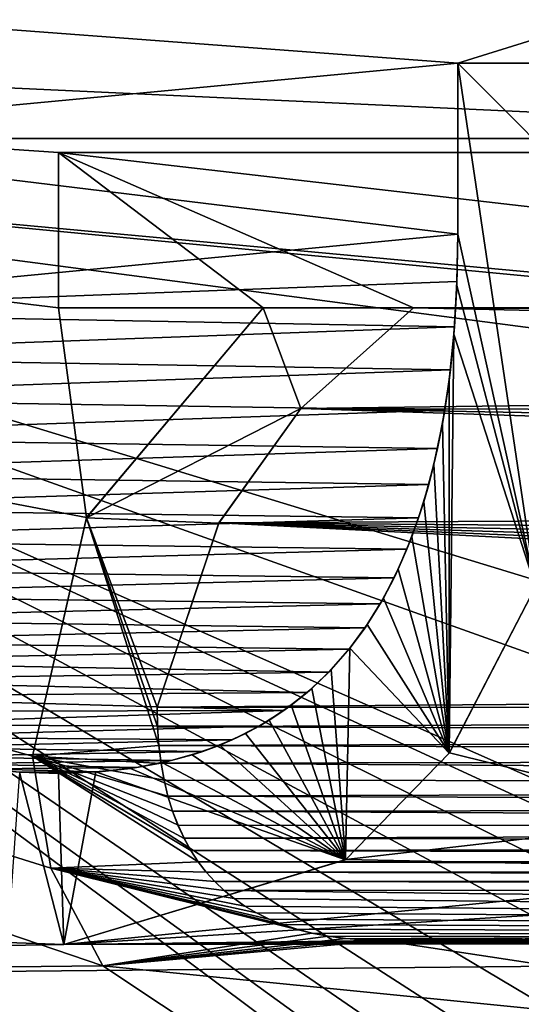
# Model space of a CAD drawing. Header units: millimetres. Extents: x -52 to 107, y -6 to 112.
# Tile 93 of 256: x 18.79 to 20.14, y 20.74 to 23.37. Entities that reach past the tile are written whole.
import ezdxf

# ---------------------------------------------------------------- set-up
doc = ezdxf.new("R2010")
doc.units = ezdxf.units.MM
doc.header["$LTSCALE"] = 65.185185
for name, color, linetype in [('1425', 7, 'CONTINUOUS'), ('1748', 7, 'CONTINUOUS'), ('1749', 7, 'CONTINUOUS'), ('1756', 7, 'CONTINUOUS'), ('1820', 7, 'CONTINUOUS'), ('1821', 7, 'CONTINUOUS'), ('1862', 7, 'CONTINUOUS'), ('1863', 7, 'CONTINUOUS'), ('1864', 7, 'CONTINUOUS'), ('1865', 7, 'CONTINUOUS'), ('2037', 7, 'CONTINUOUS'), ('2038', 7, 'CONTINUOUS'), ('2045', 7, 'CONTINUOUS'), ('2072', 7, 'CONTINUOUS'), ('2073', 7, 'CONTINUOUS'), ('2074', 7, 'CONTINUOUS'), ('2075', 7, 'CONTINUOUS'), ('2085', 7, 'CONTINUOUS'), ('2086', 7, 'CONTINUOUS'), ('2087', 7, 'CONTINUOUS'), ('2088', 7, 'CONTINUOUS'), ('2089', 7, 'CONTINUOUS'), ('3321', 7, 'CONTINUOUS'), ('3411', 7, 'CONTINUOUS')]:
    doc.layers.add(name, color=color, linetype=linetype)

msp = doc.modelspace()

# ---------------------------------------------------------------- linework, layer by layer
at = {"layer": '1425', "color": 7, "linetype": 'CONTINUOUS', "true_color": 0xe0f2ff}
for points in [[(20.6901, 58.7684, 44.2579), (-18.5, 21.7509, 44.904), (-18.5001, 58.7683, 44.2579), (20.6901, 58.7684, 44.2579)], [(7.3295, 16.251, 45), (-18.5, 21.7509, 44.904), (20.6901, 58.7684, 44.2579), (7.3295, 16.251, 45)], [(9.8813, 22.5494, 44.8901), (7.3295, 16.251, 45), (20.6901, 58.7684, 44.2579), (9.8813, 22.5494, 44.8901)], [(12.3738, 26.8798, 44.8145), (9.8813, 22.5494, 44.8901), (20.6901, 58.7684, 44.2579), (12.3738, 26.8798, 44.8145)]]:
    msp.add_3dface(points, dxfattribs=at)
at = {"layer": '1748', "color": 7, "linetype": 'CONTINUOUS', "true_color": 0x110197}
for points in [[(21.678, 26.9538, 65.5), (33.6969, 23.0487, 65.5), (16.3031, 23.0487, 65.5), (21.678, 26.9538, 65.5)], [(14.25, 16.73, 65.5), (16.3031, 23.0487, 65.5), (23.7553, 17.48, 65.5), (14.25, 16.73, 65.5)], [(16.3031, 23.0487, 65.5), (33.6969, 23.0487, 65.5), (26.5, 22.105, 65.5), (16.3031, 23.0487, 65.5)], [(23.7553, 17.48, 65.5), (16.3031, 23.0487, 65.5), (23.5638, 17.7925, 65.5), (23.7553, 17.48, 65.5)], [(23.5638, 17.7925, 65.5), (16.3031, 23.0487, 65.5), (23.5, 18.105, 65.5), (23.5638, 17.7925, 65.5)], [(23.5, 18.105, 65.5), (16.3031, 23.0487, 65.5), (23.5, 18.4175, 65.5), (23.5, 18.105, 65.5)], [(23.5, 18.4175, 65.5), (16.3031, 23.0487, 65.5), (23.5638, 18.73, 65.5), (23.5, 18.4175, 65.5)], [(23.5638, 18.73, 65.5), (16.3031, 23.0487, 65.5), (23.7553, 19.0425, 65.5), (23.5638, 18.73, 65.5)], [(23.7553, 19.0425, 65.5), (16.3031, 23.0487, 65.5), (24.0106, 19.23, 65.5), (23.7553, 19.0425, 65.5)], [(24.0106, 19.23, 65.5), (16.3031, 23.0487, 65.5), (24.3298, 19.355, 65.5), (24.0106, 19.23, 65.5)], [(24.3298, 19.355, 65.5), (16.3031, 23.0487, 65.5), (24.6489, 19.355, 65.5), (24.3298, 19.355, 65.5)], [(24.6489, 19.355, 65.5), (16.3031, 23.0487, 65.5), (23.5, 20.48, 65.5), (24.6489, 19.355, 65.5)], [(26.1809, 22.105, 65.5), (16.3031, 23.0487, 65.5), (26.5, 22.105, 65.5), (26.1809, 22.105, 65.5)], [(16.3031, 23.0487, 65.5), (26.1809, 22.105, 65.5), (23.5, 20.855, 65.5), (16.3031, 23.0487, 65.5)], [(23.5, 20.48, 65.5), (16.3031, 23.0487, 65.5), (23.5, 20.855, 65.5), (23.5, 20.48, 65.5)]]:
    msp.add_3dface(points, dxfattribs=at)
at = {"layer": '1749', "color": 7, "linetype": 'CONTINUOUS', "true_color": 0x110197}
msp.add_3dface([(21.678, 26.9538, 65.5), (16.3031, 23.0487, 65.5), (17.3986, 24.3314, 52.5), (21.678, 26.9538, 65.5)], dxfattribs=at)
at = {"layer": '1756', "color": 7, "linetype": 'CONTINUOUS', "true_color": 0x110197}
for points in [[(19.9654, 23.2505, 66.5), (21.5443, 23.7422, 66.5), (17.99, 23.3981, 66.5), (19.9654, 23.2505, 66.5)], [(20.3393, 23.2505, 66.5), (21.5443, 23.7422, 66.5), (19.9654, 23.2505, 66.5), (20.3393, 23.2505, 66.5)], [(17.8504, 23.0506, 66.5), (19.9654, 23.2505, 66.5), (17.99, 23.3981, 66.5), (17.8504, 23.0506, 66.5)], [(19.9654, 22.7935, 66.5), (19.9654, 23.2505, 66.5), (17.8504, 23.0506, 66.5), (19.9654, 22.7935, 66.5)], [(17.8047, 22.5857, 66.5), (19.9654, 22.7935, 66.5), (17.8504, 23.0506, 66.5), (17.8047, 22.5857, 66.5)], [(19.9631, 22.6666, 66.5), (19.9654, 22.7935, 66.5), (17.8047, 22.5857, 66.5), (19.9631, 22.6666, 66.5)], [(19.9566, 22.5458, 66.5), (19.9631, 22.6666, 66.5), (17.8047, 22.5857, 66.5), (19.9566, 22.5458, 66.5)], [(17.8075, 22.4678, 66.5), (19.9566, 22.5458, 66.5), (17.8047, 22.5857, 66.5), (17.8075, 22.4678, 66.5)], [(19.9458, 22.4313, 66.5), (19.9566, 22.5458, 66.5), (17.8075, 22.4678, 66.5), (19.9458, 22.4313, 66.5)], [(17.8154, 22.3563, 66.5), (19.9458, 22.4313, 66.5), (17.8075, 22.4678, 66.5), (17.8154, 22.3563, 66.5)], [(19.9307, 22.3229, 66.5), (19.9458, 22.4313, 66.5), (17.8154, 22.3563, 66.5), (19.9307, 22.3229, 66.5)], [(17.8286, 22.2513, 66.5), (19.9307, 22.3229, 66.5), (17.8154, 22.3563, 66.5), (17.8286, 22.2513, 66.5)], [(19.9114, 22.2208, 66.5), (19.9307, 22.3229, 66.5), (17.8286, 22.2513, 66.5), (19.9114, 22.2208, 66.5)], [(17.847, 22.1527, 66.5), (19.9114, 22.2208, 66.5), (17.8286, 22.2513, 66.5), (17.847, 22.1527, 66.5)], [(19.8881, 22.1249, 66.5), (19.9114, 22.2208, 66.5), (17.847, 22.1527, 66.5), (19.8881, 22.1249, 66.5)], [(17.8699, 22.0612, 66.5), (19.8881, 22.1249, 66.5), (17.847, 22.1527, 66.5), (17.8699, 22.0612, 66.5)], [(19.8609, 22.0354, 66.5), (19.8881, 22.1249, 66.5), (17.8699, 22.0612, 66.5), (19.8609, 22.0354, 66.5)], [(17.8975, 21.9766, 66.5), (19.8609, 22.0354, 66.5), (17.8699, 22.0612, 66.5), (17.8975, 21.9766, 66.5)], [(19.8298, 21.9522, 66.5), (19.8609, 22.0354, 66.5), (17.8975, 21.9766, 66.5), (19.8298, 21.9522, 66.5)], [(17.9289, 21.8989, 66.5), (19.8298, 21.9522, 66.5), (17.8975, 21.9766, 66.5), (17.9289, 21.8989, 66.5)], [(19.7955, 21.8756, 66.5), (19.8298, 21.9522, 66.5), (17.9289, 21.8989, 66.5), (19.7955, 21.8756, 66.5)], [(17.9642, 21.8283, 66.5), (19.7955, 21.8756, 66.5), (17.9289, 21.8989, 66.5), (17.9642, 21.8283, 66.5)], [(19.7581, 21.8058, 66.5), (19.7955, 21.8756, 66.5), (17.9642, 21.8283, 66.5), (19.7581, 21.8058, 66.5)], [(20.1731, 21.8516, 66.5), (19.9435, 21.4074, 66.5), (20.6402, 21.235, 66.5), (20.1731, 21.8516, 66.5)], [(18.0029, 21.7636, 66.5), (19.7581, 21.8058, 66.5), (17.9642, 21.8283, 66.5), (18.0029, 21.7636, 66.5)], [(19.7179, 21.7421, 66.5), (19.7581, 21.8058, 66.5), (18.0029, 21.7636, 66.5), (19.7179, 21.7421, 66.5)], [(18.0449, 21.7049, 66.5), (19.7179, 21.7421, 66.5), (18.0029, 21.7636, 66.5), (18.0449, 21.7049, 66.5)], [(19.6752, 21.6847, 66.5), (19.7179, 21.7421, 66.5), (18.0449, 21.7049, 66.5), (19.6752, 21.6847, 66.5)], [(18.0902, 21.6515, 66.5), (19.6752, 21.6847, 66.5), (18.0449, 21.7049, 66.5), (18.0902, 21.6515, 66.5)], [(19.6207, 21.623, 66.5), (19.6752, 21.6847, 66.5), (18.0902, 21.6515, 66.5), (19.6207, 21.623, 66.5)], [(18.1387, 21.6029, 66.5), (19.6207, 21.623, 66.5), (18.0902, 21.6515, 66.5), (18.1387, 21.6029, 66.5)], [(19.5628, 21.5687, 66.5), (19.6207, 21.623, 66.5), (18.1387, 21.6029, 66.5), (19.5628, 21.5687, 66.5)], [(18.1909, 21.5589, 66.5), (19.5628, 21.5687, 66.5), (18.1387, 21.6029, 66.5), (18.1909, 21.5589, 66.5)], [(19.5008, 21.5209, 66.5), (19.5628, 21.5687, 66.5), (18.1909, 21.5589, 66.5), (19.5008, 21.5209, 66.5)], [(18.2475, 21.5186, 66.5), (19.5008, 21.5209, 66.5), (18.1909, 21.5589, 66.5), (18.2475, 21.5186, 66.5)], [(18.3085, 21.4824, 66.5), (19.5008, 21.5209, 66.5), (18.2475, 21.5186, 66.5), (18.3085, 21.4824, 66.5)], [(19.4345, 21.4789, 66.5), (19.5008, 21.5209, 66.5), (18.3085, 21.4824, 66.5), (19.4345, 21.4789, 66.5)], [(18.3749, 21.45, 66.5), (19.4345, 21.4789, 66.5), (18.3085, 21.4824, 66.5), (18.3749, 21.45, 66.5)], [(19.3624, 21.4425, 66.5), (19.4345, 21.4789, 66.5), (18.3749, 21.45, 66.5), (19.3624, 21.4425, 66.5)], [(18.4467, 21.4217, 66.5), (19.3624, 21.4425, 66.5), (18.3749, 21.45, 66.5), (18.4467, 21.4217, 66.5)], [(19.2844, 21.4117, 66.5), (19.3624, 21.4425, 66.5), (18.4467, 21.4217, 66.5), (19.2844, 21.4117, 66.5)], [(18.5245, 21.3979, 66.5), (19.2844, 21.4117, 66.5), (18.4467, 21.4217, 66.5), (18.5245, 21.3979, 66.5)], [(19.1995, 21.3869, 66.5), (19.2844, 21.4117, 66.5), (18.5245, 21.3979, 66.5), (19.1995, 21.3869, 66.5)], [(18.6084, 21.3787, 66.5), (19.1995, 21.3869, 66.5), (18.5245, 21.3979, 66.5), (18.6084, 21.3787, 66.5)], [(19.1075, 21.3684, 66.5), (19.1995, 21.3869, 66.5), (18.6084, 21.3787, 66.5), (19.1075, 21.3684, 66.5)], [(19.9435, 21.4074, 66.5), (19.6666, 21.1225, 66.5), (20.6402, 21.235, 66.5), (19.9435, 21.4074, 66.5)], [(18.6986, 21.3647, 66.5), (19.1075, 21.3684, 66.5), (18.6084, 21.3787, 66.5), (18.6986, 21.3647, 66.5)], [(19.0072, 21.3572, 66.5), (19.1075, 21.3684, 66.5), (18.6986, 21.3647, 66.5), (19.0072, 21.3572, 66.5)], [(18.7955, 21.3562, 66.5), (19.0072, 21.3572, 66.5), (18.6986, 21.3647, 66.5), (18.7955, 21.3562, 66.5)], [(18.8989, 21.353, 66.5), (19.0072, 21.3572, 66.5), (18.7955, 21.3562, 66.5), (18.8989, 21.353, 66.5)], [(20.6402, 21.235, 66.5), (19.6666, 21.1225, 66.5), (20.9438, 21.0965, 66.5), (20.6402, 21.235, 66.5)], [(19.6666, 21.1225, 66.5), (18.9127, 20.8959, 66.5), (20.9438, 21.0965, 66.5), (19.6666, 21.1225, 66.5)], [(20.9438, 21.0965, 66.5), (18.9127, 20.8959, 66.5), (21.3504, 21.0483, 66.5), (20.9438, 21.0965, 66.5)], [(18.9127, 20.8959, 66.5), (30.6586, 21.0401, 66.5), (21.3504, 21.0483, 66.5), (18.9127, 20.8959, 66.5)], [(30.6318, 21.0183, 66.5), (30.6586, 21.0401, 66.5), (18.9127, 20.8959, 66.5), (30.6318, 21.0183, 66.5)], [(30.603, 20.9983, 66.5), (30.6318, 21.0183, 66.5), (18.9127, 20.8959, 66.5), (30.603, 20.9983, 66.5)], [(30.572, 20.9801, 66.5), (30.603, 20.9983, 66.5), (18.9127, 20.8959, 66.5), (30.572, 20.9801, 66.5)], [(30.5386, 20.9636, 66.5), (30.572, 20.9801, 66.5), (18.9127, 20.8959, 66.5), (30.5386, 20.9636, 66.5)], [(30.5028, 20.949, 66.5), (30.5386, 20.9636, 66.5), (18.9127, 20.8959, 66.5), (30.5028, 20.949, 66.5)], [(30.4645, 20.9365, 66.5), (30.5028, 20.949, 66.5), (18.9127, 20.8959, 66.5), (30.4645, 20.9365, 66.5)], [(30.4237, 20.926, 66.5), (30.4645, 20.9365, 66.5), (18.9127, 20.8959, 66.5), (30.4237, 20.926, 66.5)], [(30.3803, 20.9176, 66.5), (30.4237, 20.926, 66.5), (18.9127, 20.8959, 66.5), (30.3803, 20.9176, 66.5)], [(18.9127, 20.8959, 66.5), (27.5, 20.9068, 66.5), (30.3803, 20.9176, 66.5), (18.9127, 20.8959, 66.5)], [(10.0282, 20.7417, 66.5), (27.5, 20.9068, 66.5), (18.9127, 20.8959, 66.5), (10.0282, 20.7417, 66.5)], [(27.5, 20.9068, 66.5), (10.0282, 20.7417, 66.5), (17.4307, 20.6189, 66.5), (27.5, 20.9068, 66.5)], [(18.7624, 20.9014, 66.5), (10.0282, 20.7417, 66.5), (18.9127, 20.8959, 66.5), (18.7624, 20.9014, 66.5)], [(27.5, 20.4913, 66.5), (27.5, 20.9068, 66.5), (17.4307, 20.6189, 66.5), (27.5, 20.4913, 66.5)]]:
    msp.add_3dface(points, dxfattribs=at)
at = {"layer": '1820', "color": 7, "linetype": 'CONTINUOUS', "true_color": 0x110197}
for points in [[(18.7624, 20.9014, 66.5), (18.9127, 20.8959, 66.5), (18.7628, 20.9014, 67), (18.7624, 20.9014, 66.5)], [(18.7628, 20.9014, 67), (18.9127, 20.8959, 66.5), (18.9127, 20.8959, 67), (18.7628, 20.9014, 67)]]:
    msp.add_3dface(points, dxfattribs=at)
at = {"layer": '1821', "color": 7, "linetype": 'CONTINUOUS', "true_color": 0x110197}
for points in [[(19.9435, 21.4074, 66.5), (20.1731, 21.8516, 66.5), (19.9429, 21.4065, 67), (19.9435, 21.4074, 66.5)], [(19.9429, 21.4065, 67), (20.1731, 21.8516, 66.5), (20.1731, 21.8516, 67), (19.9429, 21.4065, 67)], [(19.6657, 21.1219, 67), (19.6666, 21.1225, 66.5), (19.9429, 21.4065, 67), (19.6657, 21.1219, 67)], [(19.6666, 21.1225, 66.5), (19.9435, 21.4074, 66.5), (19.9429, 21.4065, 67), (19.6666, 21.1225, 66.5)], [(18.9127, 20.8959, 66.5), (19.6666, 21.1225, 66.5), (18.9127, 20.8959, 67), (18.9127, 20.8959, 66.5)], [(18.9127, 20.8959, 67), (19.6666, 21.1225, 66.5), (19.6657, 21.1219, 67), (18.9127, 20.8959, 67)]]:
    msp.add_3dface(points, dxfattribs=at)
at = {"layer": '1862', "color": 7, "linetype": 'CONTINUOUS', "true_color": 0x110197}
for points in [[(20.3393, 23.2505, 66.5), (19.9654, 23.2505, 66.5), (19.9654, 23.2505, 67), (20.3393, 23.2505, 66.5)], [(20.3393, 23.2505, 67), (20.3393, 23.2505, 66.5), (19.9654, 23.2505, 67), (20.3393, 23.2505, 67)]]:
    msp.add_3dface(points, dxfattribs=at)
at = {"layer": '1863', "color": 7, "linetype": 'CONTINUOUS', "true_color": 0x110197}
for points in [[(19.9654, 23.2505, 66.5), (19.9654, 22.7935, 66.5), (19.9654, 22.7935, 67), (19.9654, 23.2505, 66.5)], [(19.9654, 23.2505, 67), (19.9654, 23.2505, 66.5), (19.9654, 22.7935, 67), (19.9654, 23.2505, 67)]]:
    msp.add_3dface(points, dxfattribs=at)
at = {"layer": '1864', "color": 7, "linetype": 'CONTINUOUS', "true_color": 0x110197}
for points in [[(19.9654, 22.7935, 67), (19.9631, 22.6666, 66.5), (19.9628, 22.6564, 67), (19.9654, 22.7935, 67)], [(19.9654, 22.7935, 66.5), (19.9631, 22.6666, 66.5), (19.9654, 22.7935, 67), (19.9654, 22.7935, 66.5)], [(19.9628, 22.6564, 67), (19.9566, 22.5458, 66.5), (19.9551, 22.5264, 67), (19.9628, 22.6564, 67)], [(19.9631, 22.6666, 66.5), (19.9566, 22.5458, 66.5), (19.9628, 22.6564, 67), (19.9631, 22.6666, 66.5)], [(19.9566, 22.5458, 66.5), (19.9458, 22.4313, 66.5), (19.9551, 22.5264, 67), (19.9566, 22.5458, 66.5)], [(19.9551, 22.5264, 67), (19.9458, 22.4313, 66.5), (19.9424, 22.4034, 67), (19.9551, 22.5264, 67)], [(19.9458, 22.4313, 66.5), (19.9307, 22.3229, 66.5), (19.9424, 22.4034, 67), (19.9458, 22.4313, 66.5)], [(19.9424, 22.4034, 67), (19.9307, 22.3229, 66.5), (19.9246, 22.2877, 67), (19.9424, 22.4034, 67)], [(19.9307, 22.3229, 66.5), (19.9114, 22.2208, 66.5), (19.9246, 22.2877, 67), (19.9307, 22.3229, 66.5)], [(19.9246, 22.2877, 67), (19.9114, 22.2208, 66.5), (19.9019, 22.1791, 67), (19.9246, 22.2877, 67)], [(19.9114, 22.2208, 66.5), (19.8881, 22.1249, 66.5), (19.9019, 22.1791, 67), (19.9114, 22.2208, 66.5)], [(19.9019, 22.1791, 67), (19.8881, 22.1249, 66.5), (19.8745, 22.0779, 67), (19.9019, 22.1791, 67)], [(19.8881, 22.1249, 66.5), (19.8609, 22.0354, 66.5), (19.8745, 22.0779, 67), (19.8881, 22.1249, 66.5)], [(19.8745, 22.0779, 67), (19.8609, 22.0354, 66.5), (19.8426, 21.9846, 67), (19.8745, 22.0779, 67)], [(19.8609, 22.0354, 66.5), (19.8298, 21.9522, 66.5), (19.8426, 21.9846, 67), (19.8609, 22.0354, 66.5)], [(19.8426, 21.9846, 67), (19.8298, 21.9522, 66.5), (19.8066, 21.8988, 67), (19.8426, 21.9846, 67)], [(19.8298, 21.9522, 66.5), (19.7955, 21.8756, 66.5), (19.8066, 21.8988, 67), (19.8298, 21.9522, 66.5)], [(19.8066, 21.8988, 67), (19.7955, 21.8756, 66.5), (19.7667, 21.8209, 67), (19.8066, 21.8988, 67)], [(19.7955, 21.8756, 66.5), (19.7581, 21.8058, 66.5), (19.7667, 21.8209, 67), (19.7955, 21.8756, 66.5)], [(19.7667, 21.8209, 67), (19.7581, 21.8058, 66.5), (19.7234, 21.7503, 67), (19.7667, 21.8209, 67)], [(19.7581, 21.8058, 66.5), (19.7179, 21.7421, 66.5), (19.7234, 21.7503, 67), (19.7581, 21.8058, 66.5)], [(19.7179, 21.7421, 66.5), (19.6752, 21.6847, 66.5), (19.677, 21.687, 67), (19.7179, 21.7421, 66.5)], [(19.7234, 21.7503, 67), (19.7179, 21.7421, 66.5), (19.677, 21.687, 67), (19.7234, 21.7503, 67)], [(19.6752, 21.6847, 66.5), (19.6207, 21.623, 66.5), (19.6277, 21.6303, 67), (19.6752, 21.6847, 66.5)], [(19.677, 21.687, 67), (19.6752, 21.6847, 66.5), (19.6277, 21.6303, 67), (19.677, 21.687, 67)], [(19.6207, 21.623, 66.5), (19.5628, 21.5687, 66.5), (19.5756, 21.5798, 67), (19.6207, 21.623, 66.5)], [(19.6277, 21.6303, 67), (19.6207, 21.623, 66.5), (19.5756, 21.5798, 67), (19.6277, 21.6303, 67)], [(19.5756, 21.5798, 67), (19.5628, 21.5687, 66.5), (19.5202, 21.5349, 67), (19.5756, 21.5798, 67)], [(19.5628, 21.5687, 66.5), (19.5008, 21.5209, 66.5), (19.5202, 21.5349, 67), (19.5628, 21.5687, 66.5)], [(19.5008, 21.5209, 66.5), (19.4345, 21.4789, 66.5), (19.4612, 21.4947, 67), (19.5008, 21.5209, 66.5)], [(19.5202, 21.5349, 67), (19.5008, 21.5209, 66.5), (19.4612, 21.4947, 67), (19.5202, 21.5349, 67)], [(19.4612, 21.4947, 67), (19.4345, 21.4789, 66.5), (19.398, 21.4594, 67), (19.4612, 21.4947, 67)], [(19.4345, 21.4789, 66.5), (19.3624, 21.4425, 66.5), (19.398, 21.4594, 67), (19.4345, 21.4789, 66.5)], [(19.3624, 21.4425, 66.5), (19.2844, 21.4117, 66.5), (19.3297, 21.4285, 67), (19.3624, 21.4425, 66.5)], [(19.398, 21.4594, 67), (19.3624, 21.4425, 66.5), (19.3297, 21.4285, 67), (19.398, 21.4594, 67)], [(19.3297, 21.4285, 67), (19.2844, 21.4117, 66.5), (19.256, 21.4025, 67), (19.3297, 21.4285, 67)], [(19.1995, 21.3869, 66.5), (19.1075, 21.3684, 66.5), (19.1765, 21.3815, 67), (19.1995, 21.3869, 66.5)], [(19.256, 21.4025, 67), (19.1995, 21.3869, 66.5), (19.1765, 21.3815, 67), (19.256, 21.4025, 67)], [(19.2844, 21.4117, 66.5), (19.1995, 21.3869, 66.5), (19.256, 21.4025, 67), (19.2844, 21.4117, 66.5)], [(19.0907, 21.366, 67), (19.0072, 21.3572, 66.5), (18.9981, 21.3566, 67), (19.0907, 21.366, 67)], [(19.1075, 21.3684, 66.5), (19.0072, 21.3572, 66.5), (19.0907, 21.366, 67), (19.1075, 21.3684, 66.5)], [(19.1765, 21.3815, 67), (19.1075, 21.3684, 66.5), (19.0907, 21.366, 67), (19.1765, 21.3815, 67)], [(19.0072, 21.3572, 66.5), (18.8989, 21.353, 66.5), (18.9981, 21.3566, 67), (19.0072, 21.3572, 66.5)], [(18.9981, 21.3566, 67), (18.8989, 21.353, 66.5), (18.8989, 21.353, 67), (18.9981, 21.3566, 67)]]:
    msp.add_3dface(points, dxfattribs=at)
at = {"layer": '1865', "color": 7, "linetype": 'CONTINUOUS', "true_color": 0x110197}
for points in [[(18.7955, 21.3562, 66.5), (18.6986, 21.3647, 66.5), (18.7944, 21.3563, 67), (18.7955, 21.3562, 66.5)], [(18.8989, 21.353, 67), (18.7955, 21.3562, 66.5), (18.7944, 21.3563, 67), (18.8989, 21.353, 67)], [(18.8989, 21.353, 66.5), (18.7955, 21.3562, 66.5), (18.8989, 21.353, 67), (18.8989, 21.353, 66.5)]]:
    msp.add_3dface(points, dxfattribs=at)
at = {"layer": '2037', "color": 7, "linetype": 'CONTINUOUS', "true_color": 0xff0707}
for points in [[(21.678, 26.9538, -65.5), (16.3031, 23.0487, -65.5), (28.322, 26.9538, -65.5), (21.678, 26.9538, -65.5)], [(28.322, 26.9538, -65.5), (16.3031, 23.0487, -65.5), (33.6969, 23.0487, -65.5), (28.322, 26.9538, -65.5)], [(16.3031, 23.0487, -65.5), (14.25, 16.73, -65.5), (23.5, 22.105, -65.5), (16.3031, 23.0487, -65.5)], [(33.6969, 23.0487, -65.5), (16.3031, 23.0487, -65.5), (23.5, 22.105, -65.5), (33.6969, 23.0487, -65.5)], [(23.5, 22.105, -65.5), (14.25, 16.73, -65.5), (23.5, 19.855, -65.5), (23.5, 22.105, -65.5)]]:
    msp.add_3dface(points, dxfattribs=at)
at = {"layer": '2038', "color": 7, "linetype": 'CONTINUOUS', "true_color": 0xff0707}
msp.add_3dface([(16.3031, 23.0487, -65.5), (21.678, 26.9538, -65.5), (17.3986, 24.3314, -52.5), (16.3031, 23.0487, -65.5)], dxfattribs=at)
at = {"layer": '2045', "color": 7, "linetype": 'CONTINUOUS', "true_color": 0xff0707}
for points in [[(27.6086, 23.3335, -66.5), (11.0766, 23.541, -66.5), (28.2202, 24.0677, -66.5), (27.6086, 23.3335, -66.5)], [(10.0282, 20.7417, -66.5), (11.0766, 23.541, -66.5), (19.017, 20.8384, -66.5), (10.0282, 20.7417, -66.5)], [(19.017, 20.8384, -66.5), (11.0766, 23.541, -66.5), (18.8784, 21.0998, -66.5), (19.017, 20.8384, -66.5)], [(18.8784, 21.0998, -66.5), (11.0766, 23.541, -66.5), (18.8296, 21.3985, -66.5), (18.8784, 21.0998, -66.5)], [(18.8296, 21.3985, -66.5), (11.0766, 23.541, -66.5), (18.9737, 22.0366, -66.5), (18.8296, 21.3985, -66.5)], [(18.9737, 22.0366, -66.5), (11.0766, 23.541, -66.5), (18.8989, 22.5965, -66.5), (18.9737, 22.0366, -66.5)], [(18.8989, 22.5965, -66.5), (11.0766, 23.541, -66.5), (18.8989, 23.012, -66.5), (18.8989, 22.5965, -66.5)], [(18.8989, 23.012, -66.5), (11.0766, 23.541, -66.5), (22.5, 23.012, -66.5), (18.8989, 23.012, -66.5)], [(22.5, 23.012, -66.5), (11.0766, 23.541, -66.5), (27.6086, 23.3335, -66.5), (22.5, 23.012, -66.5)], [(19.446, 22.5965, -66.5), (18.9737, 22.0366, -66.5), (18.8989, 22.5965, -66.5), (19.446, 22.5965, -66.5)], [(19.5462, 22.328, -66.5), (19.8476, 22.5965, -66.5), (27.4349, 22.4289, -66.5), (19.5462, 22.328, -66.5)], [(19.8476, 22.5965, -66.5), (22.5, 22.5965, -66.5), (27.4307, 22.558, -66.5), (19.8476, 22.5965, -66.5)], [(27.4349, 22.4289, -66.5), (19.8476, 22.5965, -66.5), (27.4307, 22.558, -66.5), (27.4349, 22.4289, -66.5)], [(27.4454, 22.3044, -66.5), (19.5462, 22.328, -66.5), (27.4349, 22.4289, -66.5), (27.4454, 22.3044, -66.5)], [(19.3275, 22.022, -66.5), (19.5462, 22.328, -66.5), (27.4857, 22.0679, -66.5), (19.3275, 22.022, -66.5)], [(27.4857, 22.0679, -66.5), (19.5462, 22.328, -66.5), (27.4623, 22.1841, -66.5), (27.4857, 22.0679, -66.5)], [(27.4623, 22.1841, -66.5), (19.5462, 22.328, -66.5), (27.4454, 22.3044, -66.5), (27.4623, 22.1841, -66.5)], [(27.5141, 21.9586, -66.5), (19.3275, 22.022, -66.5), (27.4857, 22.0679, -66.5), (27.5141, 21.9586, -66.5)], [(19.162, 21.53, -66.5), (19.3275, 22.022, -66.5), (27.6691, 21.5952, -66.5), (19.162, 21.53, -66.5)], [(27.6691, 21.5952, -66.5), (19.3275, 22.022, -66.5), (27.6254, 21.6745, -66.5), (27.6691, 21.5952, -66.5)], [(27.6254, 21.6745, -66.5), (19.3275, 22.022, -66.5), (27.5849, 21.7614, -66.5), (27.6254, 21.6745, -66.5)], [(27.5849, 21.7614, -66.5), (19.3275, 22.022, -66.5), (27.5475, 21.8563, -66.5), (27.5849, 21.7614, -66.5)], [(27.5475, 21.8563, -66.5), (19.3275, 22.022, -66.5), (27.5141, 21.9586, -66.5), (27.5475, 21.8563, -66.5)], [(27.7153, 21.5223, -66.5), (19.162, 21.53, -66.5), (27.6691, 21.5952, -66.5), (27.7153, 21.5223, -66.5)], [(19.1633, 21.4775, -66.5), (19.162, 21.53, -66.5), (27.7153, 21.5223, -66.5), (19.1633, 21.4775, -66.5)], [(27.7641, 21.4562, -66.5), (19.1633, 21.4775, -66.5), (27.7153, 21.5223, -66.5), (27.7641, 21.4562, -66.5)], [(19.1668, 21.4274, -66.5), (19.1633, 21.4775, -66.5), (27.7641, 21.4562, -66.5), (19.1668, 21.4274, -66.5)], [(27.8152, 21.3959, -66.5), (19.1668, 21.4274, -66.5), (27.7641, 21.4562, -66.5), (27.8152, 21.3959, -66.5)], [(19.1726, 21.3798, -66.5), (19.1668, 21.4274, -66.5), (27.8152, 21.3959, -66.5), (19.1726, 21.3798, -66.5)], [(27.8866, 21.3241, -66.5), (19.1726, 21.3798, -66.5), (27.8152, 21.3959, -66.5), (27.8866, 21.3241, -66.5)], [(19.1808, 21.3346, -66.5), (19.1726, 21.3798, -66.5), (27.8866, 21.3241, -66.5), (19.1808, 21.3346, -66.5)], [(19.1911, 21.292, -66.5), (19.1808, 21.3346, -66.5), (27.8866, 21.3241, -66.5), (19.1911, 21.292, -66.5)], [(27.9621, 21.2614, -66.5), (19.1911, 21.292, -66.5), (27.8866, 21.3241, -66.5), (27.9621, 21.2614, -66.5)], [(19.2035, 21.2519, -66.5), (19.1911, 21.292, -66.5), (27.9621, 21.2614, -66.5), (19.2035, 21.2519, -66.5)], [(28.0418, 21.2072, -66.5), (19.2035, 21.2519, -66.5), (27.9621, 21.2614, -66.5), (28.0418, 21.2072, -66.5)], [(19.2179, 21.2144, -66.5), (19.2035, 21.2519, -66.5), (28.0418, 21.2072, -66.5), (19.2179, 21.2144, -66.5)], [(19.2342, 21.1794, -66.5), (19.2179, 21.2144, -66.5), (28.0418, 21.2072, -66.5), (19.2342, 21.1794, -66.5)], [(28.1265, 21.1608, -66.5), (19.2342, 21.1794, -66.5), (28.0418, 21.2072, -66.5), (28.1265, 21.1608, -66.5)], [(19.2523, 21.147, -66.5), (19.2342, 21.1794, -66.5), (28.1265, 21.1608, -66.5), (19.2523, 21.147, -66.5)], [(28.2163, 21.122, -66.5), (19.2523, 21.147, -66.5), (28.1265, 21.1608, -66.5), (28.2163, 21.122, -66.5)], [(19.2721, 21.117, -66.5), (19.2523, 21.147, -66.5), (28.2163, 21.122, -66.5), (19.2721, 21.117, -66.5)], [(28.3127, 21.091, -66.5), (19.2721, 21.117, -66.5), (28.2163, 21.122, -66.5), (28.3127, 21.091, -66.5)], [(19.2935, 21.0892, -66.5), (19.2721, 21.117, -66.5), (28.3127, 21.091, -66.5), (19.2935, 21.0892, -66.5)], [(28.4161, 21.0679, -66.5), (19.2935, 21.0892, -66.5), (28.3127, 21.091, -66.5), (28.4161, 21.0679, -66.5)], [(19.3165, 21.0637, -66.5), (19.2935, 21.0892, -66.5), (28.4161, 21.0679, -66.5), (19.3165, 21.0637, -66.5)], [(28.5285, 21.0537, -66.5), (19.3165, 21.0637, -66.5), (28.4161, 21.0679, -66.5), (28.5285, 21.0537, -66.5)], [(19.3414, 21.0401, -66.5), (19.3165, 21.0637, -66.5), (28.6496, 21.0483, -66.5), (19.3414, 21.0401, -66.5)], [(28.6496, 21.0483, -66.5), (19.3165, 21.0637, -66.5), (28.5285, 21.0537, -66.5), (28.6496, 21.0483, -66.5)], [(31.0873, 20.8959, -66.5), (19.3414, 21.0401, -66.5), (28.6496, 21.0483, -66.5), (31.0873, 20.8959, -66.5)], [(19.3682, 21.0183, -66.5), (19.3414, 21.0401, -66.5), (31.0873, 20.8959, -66.5), (19.3682, 21.0183, -66.5)], [(19.3969, 20.9983, -66.5), (19.3682, 21.0183, -66.5), (31.0873, 20.8959, -66.5), (19.3969, 20.9983, -66.5)], [(19.428, 20.9801, -66.5), (19.3969, 20.9983, -66.5), (31.0873, 20.8959, -66.5), (19.428, 20.9801, -66.5)], [(19.4614, 20.9636, -66.5), (19.428, 20.9801, -66.5), (31.0873, 20.8959, -66.5), (19.4614, 20.9636, -66.5)], [(19.4972, 20.949, -66.5), (19.4614, 20.9636, -66.5), (31.0873, 20.8959, -66.5), (19.4972, 20.949, -66.5)], [(19.5355, 20.9365, -66.5), (19.4972, 20.949, -66.5), (31.0873, 20.8959, -66.5), (19.5355, 20.9365, -66.5)], [(19.5763, 20.926, -66.5), (19.5355, 20.9365, -66.5), (31.0873, 20.8959, -66.5), (19.5763, 20.926, -66.5)], [(19.6196, 20.9176, -66.5), (19.5763, 20.926, -66.5), (31.0873, 20.8959, -66.5), (19.6196, 20.9176, -66.5)], [(31.0873, 20.8959, -66.5), (22.5, 20.9068, -66.5), (19.6196, 20.9176, -66.5), (31.0873, 20.8959, -66.5)], [(19.6654, 20.9117, -66.5), (19.6196, 20.9176, -66.5), (22.5, 20.9068, -66.5), (19.6654, 20.9117, -66.5)], [(19.7137, 20.9081, -66.5), (19.6654, 20.9117, -66.5), (22.5, 20.9068, -66.5), (19.7137, 20.9081, -66.5)], [(19.7645, 20.9068, -66.5), (19.7137, 20.9081, -66.5), (22.5, 20.9068, -66.5), (19.7645, 20.9068, -66.5)], [(19.4875, 20.5259, -66.5), (10.0282, 20.7417, -66.5), (19.017, 20.8384, -66.5), (19.4875, 20.5259, -66.5)], [(9.5365, 17.7932, -66.5), (10.0282, 20.7417, -66.5), (19.4941, 18.4169, -66.5), (9.5365, 17.7932, -66.5)], [(19.4941, 18.4169, -66.5), (10.0282, 20.7417, -66.5), (19.4269, 18.4336, -66.5), (19.4941, 18.4169, -66.5)], [(19.4269, 18.4336, -66.5), (10.0282, 20.7417, -66.5), (19.3643, 18.4536, -66.5), (19.4269, 18.4336, -66.5)], [(19.3643, 18.4536, -66.5), (10.0282, 20.7417, -66.5), (19.3061, 18.4766, -66.5), (19.3643, 18.4536, -66.5)], [(19.3061, 18.4766, -66.5), (10.0282, 20.7417, -66.5), (19.2522, 18.5023, -66.5), (19.3061, 18.4766, -66.5)], [(19.2522, 18.5023, -66.5), (10.0282, 20.7417, -66.5), (19.2025, 18.5307, -66.5), (19.2522, 18.5023, -66.5)], [(19.2025, 18.5307, -66.5), (10.0282, 20.7417, -66.5), (19.1565, 18.5614, -66.5), (19.2025, 18.5307, -66.5)], [(19.1565, 18.5614, -66.5), (10.0282, 20.7417, -66.5), (19.1143, 18.5945, -66.5), (19.1565, 18.5614, -66.5)], [(19.1143, 18.5945, -66.5), (10.0282, 20.7417, -66.5), (19.0752, 18.6302, -66.5), (19.1143, 18.5945, -66.5)], [(19.0752, 18.6302, -66.5), (10.0282, 20.7417, -66.5), (19.0358, 18.6721, -66.5), (19.0752, 18.6302, -66.5)], [(19.0358, 18.6721, -66.5), (10.0282, 20.7417, -66.5), (18.9997, 18.7175, -66.5), (19.0358, 18.6721, -66.5)], [(18.9997, 18.7175, -66.5), (10.0282, 20.7417, -66.5), (18.9666, 18.7669, -66.5), (18.9997, 18.7175, -66.5)], [(18.9666, 18.7669, -66.5), (10.0282, 20.7417, -66.5), (18.9366, 18.8204, -66.5), (18.9666, 18.7669, -66.5)], [(18.9366, 18.8204, -66.5), (10.0282, 20.7417, -66.5), (18.9098, 18.8787, -66.5), (18.9366, 18.8204, -66.5)], [(18.9098, 18.8787, -66.5), (10.0282, 20.7417, -66.5), (18.8862, 18.9419, -66.5), (18.9098, 18.8787, -66.5)], [(18.8862, 18.9419, -66.5), (10.0282, 20.7417, -66.5), (18.8666, 19.0102, -66.5), (18.8862, 18.9419, -66.5)], [(18.8666, 19.0102, -66.5), (10.0282, 20.7417, -66.5), (18.8507, 19.0837, -66.5), (18.8666, 19.0102, -66.5)], [(18.8507, 19.0837, -66.5), (10.0282, 20.7417, -66.5), (18.8391, 19.1623, -66.5), (18.8507, 19.0837, -66.5)], [(18.8391, 19.1623, -66.5), (10.0282, 20.7417, -66.5), (18.8322, 19.246, -66.5), (18.8391, 19.1623, -66.5)], [(18.8322, 19.246, -66.5), (10.0282, 20.7417, -66.5), (18.8296, 19.3347, -66.5), (18.8322, 19.246, -66.5)], [(18.8296, 19.3347, -66.5), (10.0282, 20.7417, -66.5), (18.9812, 19.9428, -66.5), (18.8296, 19.3347, -66.5)], [(18.9812, 19.9428, -66.5), (10.0282, 20.7417, -66.5), (19.4875, 20.5259, -66.5), (18.9812, 19.9428, -66.5)]]:
    msp.add_3dface(points, dxfattribs=at)
at = {"layer": '2072', "color": 7, "linetype": 'CONTINUOUS', "true_color": 0xff0707}
for points in [[(22.5, 22.5965, -66.5), (19.8476, 22.5965, -66.5), (22.5, 22.5965, -67), (22.5, 22.5965, -66.5)], [(22.5, 22.5965, -67), (19.8476, 22.5965, -66.5), (19.8476, 22.5965, -67), (22.5, 22.5965, -67)]]:
    msp.add_3dface(points, dxfattribs=at)
at = {"layer": '2073', "color": 7, "linetype": 'CONTINUOUS', "true_color": 0xff0707}
for points in [[(19.8476, 22.5965, -66.5), (19.5462, 22.328, -66.5), (19.8476, 22.5965, -67), (19.8476, 22.5965, -66.5)], [(19.8476, 22.5965, -67), (19.5462, 22.328, -66.5), (19.5462, 22.3279, -67), (19.8476, 22.5965, -67)], [(19.5462, 22.3279, -67), (19.3275, 22.022, -66.5), (19.3272, 22.0214, -67), (19.5462, 22.3279, -67)], [(19.5462, 22.328, -66.5), (19.3275, 22.022, -66.5), (19.5462, 22.3279, -67), (19.5462, 22.328, -66.5)], [(19.3275, 22.022, -66.5), (19.162, 21.53, -66.5), (19.3272, 22.0214, -67), (19.3275, 22.022, -66.5)], [(19.3272, 22.0214, -67), (19.162, 21.53, -66.5), (19.162, 21.53, -67), (19.3272, 22.0214, -67)]]:
    msp.add_3dface(points, dxfattribs=at)
at = {"layer": '2074', "color": 7, "linetype": 'CONTINUOUS', "true_color": 0xff0707}
for points in [[(19.162, 21.53, -66.5), (19.1633, 21.4775, -66.5), (19.162, 21.53, -67), (19.162, 21.53, -66.5)], [(19.162, 21.53, -67), (19.1633, 21.4775, -66.5), (19.1633, 21.4774, -67), (19.162, 21.53, -67)], [(19.1633, 21.4775, -66.5), (19.1668, 21.4274, -66.5), (19.1633, 21.4774, -67), (19.1633, 21.4775, -66.5)], [(19.1633, 21.4774, -67), (19.1668, 21.4274, -66.5), (19.1668, 21.4273, -67), (19.1633, 21.4774, -67)], [(19.1668, 21.4274, -66.5), (19.1726, 21.3798, -66.5), (19.1668, 21.4273, -67), (19.1668, 21.4274, -66.5)], [(19.1668, 21.4273, -67), (19.1726, 21.3798, -66.5), (19.1727, 21.3797, -67), (19.1668, 21.4273, -67)], [(19.1726, 21.3798, -66.5), (19.1808, 21.3346, -66.5), (19.1727, 21.3797, -67), (19.1726, 21.3798, -66.5)], [(19.1727, 21.3797, -67), (19.1808, 21.3346, -66.5), (19.1808, 21.3345, -67), (19.1727, 21.3797, -67)], [(19.1808, 21.3346, -66.5), (19.1911, 21.292, -66.5), (19.1808, 21.3345, -67), (19.1808, 21.3346, -66.5)], [(19.1808, 21.3345, -67), (19.1911, 21.292, -66.5), (19.1911, 21.2919, -67), (19.1808, 21.3345, -67)], [(19.1911, 21.292, -66.5), (19.2035, 21.2519, -66.5), (19.1911, 21.2919, -67), (19.1911, 21.292, -66.5)], [(19.1911, 21.2919, -67), (19.2035, 21.2519, -66.5), (19.2035, 21.2518, -67), (19.1911, 21.2919, -67)], [(19.2035, 21.2519, -66.5), (19.2179, 21.2144, -66.5), (19.2035, 21.2518, -67), (19.2035, 21.2519, -66.5)], [(19.2035, 21.2518, -67), (19.2179, 21.2144, -66.5), (19.218, 21.2142, -67), (19.2035, 21.2518, -67)], [(19.2179, 21.2144, -66.5), (19.2342, 21.1794, -66.5), (19.218, 21.2142, -67), (19.2179, 21.2144, -66.5)], [(19.218, 21.2142, -67), (19.2342, 21.1794, -66.5), (19.2343, 21.1792, -67), (19.218, 21.2142, -67)], [(19.2342, 21.1794, -66.5), (19.2523, 21.147, -66.5), (19.2343, 21.1792, -67), (19.2342, 21.1794, -66.5)], [(19.2343, 21.1792, -67), (19.2523, 21.147, -66.5), (19.2523, 21.1468, -67), (19.2343, 21.1792, -67)], [(19.2523, 21.147, -66.5), (19.2721, 21.117, -66.5), (19.2523, 21.1468, -67), (19.2523, 21.147, -66.5)], [(19.2523, 21.1468, -67), (19.2721, 21.117, -66.5), (19.2721, 21.117, -67), (19.2523, 21.1468, -67)], [(19.2721, 21.117, -66.5), (19.2935, 21.0892, -66.5), (19.2721, 21.117, -67), (19.2721, 21.117, -66.5)], [(19.2721, 21.117, -67), (19.2935, 21.0892, -66.5), (19.2935, 21.0892, -67), (19.2721, 21.117, -67)], [(19.2935, 21.0892, -66.5), (19.3165, 21.0637, -66.5), (19.3164, 21.0638, -67), (19.2935, 21.0892, -66.5)], [(19.2935, 21.0892, -67), (19.2935, 21.0892, -66.5), (19.3164, 21.0638, -67), (19.2935, 21.0892, -67)], [(19.3164, 21.0638, -67), (19.3165, 21.0637, -66.5), (19.3412, 21.0403, -67), (19.3164, 21.0638, -67)], [(19.3165, 21.0637, -66.5), (19.3414, 21.0401, -66.5), (19.3412, 21.0403, -67), (19.3165, 21.0637, -66.5)], [(19.3412, 21.0403, -67), (19.3414, 21.0401, -66.5), (19.3679, 21.0185, -67), (19.3412, 21.0403, -67)], [(19.3414, 21.0401, -66.5), (19.3682, 21.0183, -66.5), (19.3679, 21.0185, -67), (19.3414, 21.0401, -66.5)], [(19.3679, 21.0185, -67), (19.3682, 21.0183, -66.5), (19.3966, 20.9985, -67), (19.3679, 21.0185, -67)], [(19.3682, 21.0183, -66.5), (19.3969, 20.9983, -66.5), (19.3966, 20.9985, -67), (19.3682, 21.0183, -66.5)], [(19.3966, 20.9985, -67), (19.3969, 20.9983, -66.5), (19.4275, 20.9803, -67), (19.3966, 20.9985, -67)], [(19.3969, 20.9983, -66.5), (19.428, 20.9801, -66.5), (19.4275, 20.9803, -67), (19.3969, 20.9983, -66.5)], [(19.4275, 20.9803, -67), (19.428, 20.9801, -66.5), (19.461, 20.9638, -67), (19.4275, 20.9803, -67)], [(19.428, 20.9801, -66.5), (19.4614, 20.9636, -66.5), (19.461, 20.9638, -67), (19.428, 20.9801, -66.5)], [(19.461, 20.9638, -67), (19.4614, 20.9636, -66.5), (19.4969, 20.9491, -67), (19.461, 20.9638, -67)], [(19.4614, 20.9636, -66.5), (19.4972, 20.949, -66.5), (19.4969, 20.9491, -67), (19.4614, 20.9636, -66.5)], [(19.4969, 20.9491, -67), (19.4972, 20.949, -66.5), (19.5352, 20.9366, -67), (19.4969, 20.9491, -67)], [(19.4972, 20.949, -66.5), (19.5355, 20.9365, -66.5), (19.5352, 20.9366, -67), (19.4972, 20.949, -66.5)], [(19.5352, 20.9366, -67), (19.5355, 20.9365, -66.5), (19.576, 20.926, -67), (19.5352, 20.9366, -67)], [(19.5355, 20.9365, -66.5), (19.5763, 20.926, -66.5), (19.576, 20.926, -67), (19.5355, 20.9365, -66.5)], [(19.576, 20.926, -67), (19.5763, 20.926, -66.5), (19.6193, 20.9177, -67), (19.576, 20.926, -67)], [(19.5763, 20.926, -66.5), (19.6196, 20.9176, -66.5), (19.6193, 20.9177, -67), (19.5763, 20.926, -66.5)], [(19.6193, 20.9177, -67), (19.6196, 20.9176, -66.5), (19.6652, 20.9117, -67), (19.6193, 20.9177, -67)], [(19.6196, 20.9176, -66.5), (19.6654, 20.9117, -66.5), (19.6652, 20.9117, -67), (19.6196, 20.9176, -66.5)], [(19.6652, 20.9117, -67), (19.6654, 20.9117, -66.5), (19.7136, 20.9081, -67), (19.6652, 20.9117, -67)], [(19.6654, 20.9117, -66.5), (19.7137, 20.9081, -66.5), (19.7136, 20.9081, -67), (19.6654, 20.9117, -66.5)], [(19.7137, 20.9081, -66.5), (19.7645, 20.9068, -66.5), (19.7136, 20.9081, -67), (19.7137, 20.9081, -66.5)], [(19.7136, 20.9081, -67), (19.7645, 20.9068, -66.5), (19.7645, 20.9068, -67), (19.7136, 20.9081, -67)]]:
    msp.add_3dface(points, dxfattribs=at)
at = {"layer": '2075', "color": 7, "linetype": 'CONTINUOUS', "true_color": 0xff0707}
for points in [[(19.7645, 20.9068, -66.5), (22.5, 20.9068, -66.5), (19.7645, 20.9068, -67), (19.7645, 20.9068, -66.5)], [(19.7645, 20.9068, -67), (22.5, 20.9068, -66.5), (22.5, 20.9068, -67), (19.7645, 20.9068, -67)]]:
    msp.add_3dface(points, dxfattribs=at)
at = {"layer": '2085', "color": 7, "linetype": 'CONTINUOUS', "true_color": 0xff0707}
for points in [[(18.8784, 21.0998, -66.5), (18.8296, 21.3985, -66.5), (18.8785, 21.0997, -67), (18.8784, 21.0998, -66.5)], [(18.8785, 21.0997, -67), (18.8296, 21.3985, -66.5), (18.8296, 21.3985, -67), (18.8785, 21.0997, -67)], [(19.017, 20.8384, -66.5), (18.8784, 21.0998, -66.5), (18.8785, 21.0997, -67), (19.017, 20.8384, -66.5)], [(19.0171, 20.8384, -67), (19.017, 20.8384, -66.5), (18.8785, 21.0997, -67), (19.0171, 20.8384, -67)], [(19.4875, 20.5259, -66.5), (19.017, 20.8384, -66.5), (19.4875, 20.5259, -67), (19.4875, 20.5259, -66.5)], [(19.4875, 20.5259, -67), (19.017, 20.8384, -66.5), (19.0171, 20.8384, -67), (19.4875, 20.5259, -67)]]:
    msp.add_3dface(points, dxfattribs=at)
at = {"layer": '2086', "color": 7, "linetype": 'CONTINUOUS', "true_color": 0xff0707}
for points in [[(18.9737, 22.0366, -66.5), (19.446, 22.5965, -66.5), (18.9734, 22.0359, -67), (18.9737, 22.0366, -66.5)], [(18.9734, 22.0359, -67), (19.446, 22.5965, -66.5), (19.446, 22.5965, -67), (18.9734, 22.0359, -67)], [(18.8296, 21.3985, -66.5), (18.9737, 22.0366, -66.5), (18.8296, 21.3985, -67), (18.8296, 21.3985, -66.5)], [(18.8296, 21.3985, -67), (18.9737, 22.0366, -66.5), (18.9734, 22.0359, -67), (18.8296, 21.3985, -67)]]:
    msp.add_3dface(points, dxfattribs=at)
at = {"layer": '2087', "color": 7, "linetype": 'CONTINUOUS', "true_color": 0xff0707}
for points in [[(19.446, 22.5965, -66.5), (18.8989, 22.5965, -66.5), (19.446, 22.5965, -67), (19.446, 22.5965, -66.5)], [(19.446, 22.5965, -67), (18.8989, 22.5965, -66.5), (18.8989, 22.5965, -67), (19.446, 22.5965, -67)]]:
    msp.add_3dface(points, dxfattribs=at)
at = {"layer": '2088', "color": 7, "linetype": 'CONTINUOUS', "true_color": 0xff0707}
for points in [[(18.8989, 22.5965, -66.5), (18.8989, 23.012, -66.5), (18.8989, 23.012, -67), (18.8989, 22.5965, -66.5)], [(18.8989, 22.5965, -67), (18.8989, 22.5965, -66.5), (18.8989, 23.012, -67), (18.8989, 22.5965, -67)]]:
    msp.add_3dface(points, dxfattribs=at)
at = {"layer": '2089', "color": 7, "linetype": 'CONTINUOUS', "true_color": 0xff0707}
for points in [[(18.8989, 23.012, -66.5), (22.5, 23.012, -66.5), (18.8989, 23.012, -67), (18.8989, 23.012, -66.5)], [(18.8989, 23.012, -67), (22.5, 23.012, -66.5), (22.5, 23.012, -67), (18.8989, 23.012, -67)]]:
    msp.add_3dface(points, dxfattribs=at)
at = {"layer": '3321', "color": 7, "linetype": 'CONTINUOUS', "true_color": 0x110197}
for points in [[(20.1731, 21.8516, 67), (20.3393, 22.8766, 67), (19.9654, 23.2505, 67), (20.1731, 21.8516, 67)], [(20.1731, 21.8516, 67), (19.9654, 23.2505, 67), (19.9654, 22.7935, 67), (20.1731, 21.8516, 67)], [(20.3393, 22.8766, 67), (20.3393, 23.2505, 67), (19.9654, 23.2505, 67), (20.3393, 22.8766, 67)], [(20.1731, 21.8516, 67), (19.9654, 22.7935, 67), (19.9628, 22.6564, 67), (20.1731, 21.8516, 67)], [(20.1731, 21.8516, 67), (19.9628, 22.6564, 67), (19.9551, 22.5264, 67), (20.1731, 21.8516, 67)], [(19.9429, 21.4065, 67), (19.9551, 22.5264, 67), (19.9424, 22.4034, 67), (19.9429, 21.4065, 67)], [(19.9429, 21.4065, 67), (20.1731, 21.8516, 67), (19.9551, 22.5264, 67), (19.9429, 21.4065, 67)], [(19.9429, 21.4065, 67), (19.9424, 22.4034, 67), (19.9246, 22.2877, 67), (19.9429, 21.4065, 67)], [(19.9429, 21.4065, 67), (19.9246, 22.2877, 67), (19.9019, 22.1791, 67), (19.9429, 21.4065, 67)], [(19.9429, 21.4065, 67), (19.9019, 22.1791, 67), (19.8745, 22.0779, 67), (19.9429, 21.4065, 67)], [(19.9429, 21.4065, 67), (19.8745, 22.0779, 67), (19.8426, 21.9846, 67), (19.9429, 21.4065, 67)], [(19.9429, 21.4065, 67), (19.8426, 21.9846, 67), (19.8066, 21.8988, 67), (19.9429, 21.4065, 67)], [(19.9429, 21.4065, 67), (19.8066, 21.8988, 67), (19.7667, 21.8209, 67), (19.9429, 21.4065, 67)], [(19.9429, 21.4065, 67), (19.7667, 21.8209, 67), (19.7234, 21.7503, 67), (19.9429, 21.4065, 67)], [(19.9429, 21.4065, 67), (19.7234, 21.7503, 67), (19.677, 21.687, 67), (19.9429, 21.4065, 67)], [(19.6657, 21.1219, 67), (19.677, 21.687, 67), (19.6277, 21.6303, 67), (19.6657, 21.1219, 67)], [(19.6657, 21.1219, 67), (19.9429, 21.4065, 67), (19.677, 21.687, 67), (19.6657, 21.1219, 67)], [(19.6657, 21.1219, 67), (19.6277, 21.6303, 67), (19.5756, 21.5798, 67), (19.6657, 21.1219, 67)], [(19.6657, 21.1219, 67), (19.5756, 21.5798, 67), (19.5202, 21.5349, 67), (19.6657, 21.1219, 67)], [(19.6657, 21.1219, 67), (19.5202, 21.5349, 67), (19.4612, 21.4947, 67), (19.6657, 21.1219, 67)], [(19.6657, 21.1219, 67), (19.4612, 21.4947, 67), (19.398, 21.4594, 67), (19.6657, 21.1219, 67)], [(19.6657, 21.1219, 67), (19.398, 21.4594, 67), (19.3297, 21.4285, 67), (19.6657, 21.1219, 67)], [(19.6657, 21.1219, 67), (19.3297, 21.4285, 67), (19.256, 21.4025, 67), (19.6657, 21.1219, 67)], [(19.6657, 21.1219, 67), (19.256, 21.4025, 67), (19.1765, 21.3815, 67), (19.6657, 21.1219, 67)], [(19.6657, 21.1219, 67), (19.0907, 21.366, 67), (18.9981, 21.3566, 67), (19.6657, 21.1219, 67)], [(19.6657, 21.1219, 67), (19.1765, 21.3815, 67), (19.0907, 21.366, 67), (19.6657, 21.1219, 67)], [(18.7628, 20.9014, 67), (18.9127, 20.8959, 67), (18.7944, 21.3563, 67), (18.7628, 20.9014, 67)], [(18.9127, 20.8959, 67), (18.8989, 21.353, 67), (18.7944, 21.3563, 67), (18.9127, 20.8959, 67)], [(18.9127, 20.8959, 67), (18.9981, 21.3566, 67), (18.8989, 21.353, 67), (18.9127, 20.8959, 67)], [(18.9127, 20.8959, 67), (19.6657, 21.1219, 67), (18.9981, 21.3566, 67), (18.9127, 20.8959, 67)]]:
    msp.add_3dface(points, dxfattribs=at)
at = {"layer": '3411', "color": 7, "linetype": 'CONTINUOUS', "true_color": 0xff0707}
for points in [[(22.5, 22.5965, -67), (19.8476, 22.5965, -67), (18.8989, 23.012, -67), (22.5, 22.5965, -67)], [(22.5, 22.5965, -67), (18.8989, 23.012, -67), (22.5, 23.012, -67), (22.5, 22.5965, -67)], [(19.8476, 22.5965, -67), (19.446, 22.5965, -67), (18.8989, 23.012, -67), (19.8476, 22.5965, -67)], [(19.446, 22.5965, -67), (18.8989, 22.5965, -67), (18.8989, 23.012, -67), (19.446, 22.5965, -67)], [(19.5462, 22.3279, -67), (18.9734, 22.0359, -67), (19.446, 22.5965, -67), (19.5462, 22.3279, -67)], [(19.8476, 22.5965, -67), (19.5462, 22.3279, -67), (19.446, 22.5965, -67), (19.8476, 22.5965, -67)], [(19.5462, 22.3279, -67), (19.3272, 22.0214, -67), (18.9734, 22.0359, -67), (19.5462, 22.3279, -67)], [(19.1668, 21.4273, -67), (18.8296, 21.3985, -67), (18.9734, 22.0359, -67), (19.1668, 21.4273, -67)], [(19.3272, 22.0214, -67), (19.162, 21.53, -67), (18.9734, 22.0359, -67), (19.3272, 22.0214, -67)], [(19.162, 21.53, -67), (19.1633, 21.4774, -67), (18.9734, 22.0359, -67), (19.162, 21.53, -67)], [(19.1633, 21.4774, -67), (19.1668, 21.4273, -67), (18.9734, 22.0359, -67), (19.1633, 21.4774, -67)], [(19.1668, 21.4273, -67), (19.1727, 21.3797, -67), (18.8296, 21.3985, -67), (19.1668, 21.4273, -67)], [(19.1727, 21.3797, -67), (19.1808, 21.3345, -67), (18.8296, 21.3985, -67), (19.1727, 21.3797, -67)], [(19.1808, 21.3345, -67), (19.1911, 21.2919, -67), (18.8296, 21.3985, -67), (19.1808, 21.3345, -67)], [(19.1911, 21.2919, -67), (19.2035, 21.2518, -67), (18.8296, 21.3985, -67), (19.1911, 21.2919, -67)], [(19.2035, 21.2518, -67), (19.218, 21.2142, -67), (18.8296, 21.3985, -67), (19.2035, 21.2518, -67)], [(19.218, 21.2142, -67), (19.2343, 21.1792, -67), (18.8296, 21.3985, -67), (19.218, 21.2142, -67)], [(19.2343, 21.1792, -67), (19.2523, 21.1468, -67), (18.8296, 21.3985, -67), (19.2343, 21.1792, -67)], [(19.2523, 21.1468, -67), (19.2721, 21.117, -67), (18.8296, 21.3985, -67), (19.2523, 21.1468, -67)], [(19.2721, 21.117, -67), (18.8785, 21.0997, -67), (18.8296, 21.3985, -67), (19.2721, 21.117, -67)], [(19.2721, 21.117, -67), (19.2935, 21.0892, -67), (18.8785, 21.0997, -67), (19.2721, 21.117, -67)], [(19.2935, 21.0892, -67), (19.3164, 21.0638, -67), (18.8785, 21.0997, -67), (19.2935, 21.0892, -67)], [(19.3164, 21.0638, -67), (19.3412, 21.0403, -67), (18.8785, 21.0997, -67), (19.3164, 21.0638, -67)], [(19.3412, 21.0403, -67), (19.3679, 21.0185, -67), (18.8785, 21.0997, -67), (19.3412, 21.0403, -67)], [(19.3679, 21.0185, -67), (19.3966, 20.9985, -67), (18.8785, 21.0997, -67), (19.3679, 21.0185, -67)], [(19.3966, 20.9985, -67), (19.4275, 20.9803, -67), (18.8785, 21.0997, -67), (19.3966, 20.9985, -67)], [(19.4275, 20.9803, -67), (19.461, 20.9638, -67), (18.8785, 21.0997, -67), (19.4275, 20.9803, -67)], [(19.461, 20.9638, -67), (19.4969, 20.9491, -67), (18.8785, 21.0997, -67), (19.461, 20.9638, -67)], [(19.4969, 20.9491, -67), (19.5352, 20.9366, -67), (18.8785, 21.0997, -67), (19.4969, 20.9491, -67)], [(19.5352, 20.9366, -67), (19.576, 20.926, -67), (18.8785, 21.0997, -67), (19.5352, 20.9366, -67)], [(19.576, 20.926, -67), (19.0171, 20.8384, -67), (18.8785, 21.0997, -67), (19.576, 20.926, -67)], [(19.576, 20.926, -67), (19.6193, 20.9177, -67), (19.0171, 20.8384, -67), (19.576, 20.926, -67)], [(19.6193, 20.9177, -67), (19.6652, 20.9117, -67), (19.0171, 20.8384, -67), (19.6193, 20.9177, -67)], [(19.6652, 20.9117, -67), (19.7136, 20.9081, -67), (19.0171, 20.8384, -67), (19.6652, 20.9117, -67)], [(19.7136, 20.9081, -67), (19.7645, 20.9068, -67), (19.0171, 20.8384, -67), (19.7136, 20.9081, -67)], [(19.7645, 20.9068, -67), (22.5, 20.4913, -67), (19.0171, 20.8384, -67), (19.7645, 20.9068, -67)], [(19.7645, 20.9068, -67), (22.5, 20.9068, -67), (22.5, 20.4913, -67), (19.7645, 20.9068, -67)], [(22.5, 20.4913, -67), (19.4875, 20.5259, -67), (19.0171, 20.8384, -67), (22.5, 20.4913, -67)]]:
    msp.add_3dface(points, dxfattribs=at)

doc.saveas('drawing.dxf')
